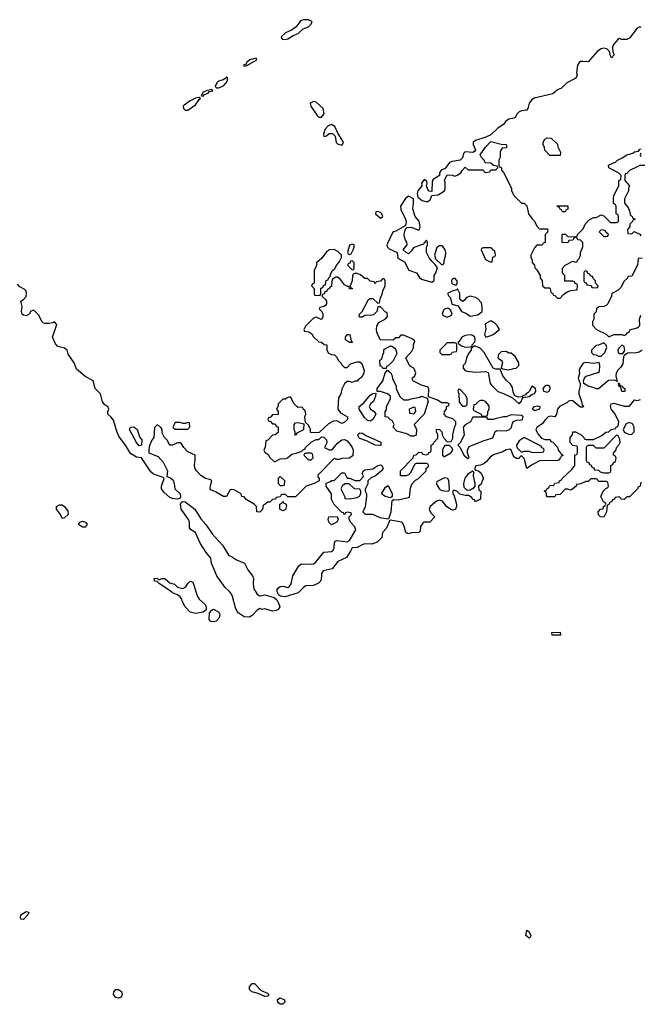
# Model space of a CAD drawing. Header units: inches. Extents: x 2380249 to 2585472, y 382747 to 546448.
# Tile 81 of 256: x 2462480 to 2467315, y 441934 to 449603. Entities that reach past the tile are written whole.
import ezdxf

# ---------------------------------------------------------------- set-up
doc = ezdxf.new("R2010")
doc.units = ezdxf.units.IN
doc.header["$MEASUREMENT"] = 0
doc.layers.add('C4464', color=7, linetype='Continuous')

msp = doc.modelspace()

# ---------------------------------------------------------------- linework, layer by layer
at = {"layer": 'C4464', "color": 4}
for points, elevation in [([(2464730, 449602.9), (2464690, 449600.7), (2464667, 449593), (2464633, 449547), (2464597.5, 449522.5), (2464550, 449500.9), (2464516, 449470), (2464524.7, 449450), (2464550, 449447.7), (2464570, 449454), (2464610, 449478.8), (2464650, 449496), (2464689.5, 449530.5), (2464730, 449547.3), (2464751.4, 449568.6), (2464759.3, 449590)], 56), ([(2464322, 449302), (2464272, 449290), (2464246.8, 449270), (2464243.6, 449256.4), (2464224.7, 449250), (2464230, 449242), (2464250, 449246.8), (2464328, 449290)], 56), ([(2464090, 449155.3), (2464078, 449142), (2464064.5, 449135.5), (2464030, 449125.2), (2464014.8, 449110), (2464003.6, 449083.6), (2464012, 449072), (2464030, 449071.3), (2464050, 449081), (2464070, 449091), (2464089, 449110), (2464099, 449130), (2464098, 449150), (2464094, 449154)], 56), ([(2463978, 449058), (2463934, 449050), (2463910, 449037.2), (2463894, 449010), (2463910, 449006.8), (2463920.9, 449019.1), (2463948, 449030), (2463956.4, 449043.6), (2463986, 449050)], 56), ([(2463878, 448998), (2463850, 448992), (2463808.7, 448971.3), (2463762, 448938), (2463754.8, 448930), (2463757.3, 448910), (2463770, 448899.1), (2463790, 448897.3), (2463850, 448938.8), (2463878, 448982), (2463888, 448990)], 56), ([(2464770, 448966.6), (2464750, 448956), (2464744, 448950), (2464747.3, 448930), (2464796.4, 448856.4), (2464810, 448844.9), (2464830, 448843), (2464851.8, 448870), (2464844, 448910), (2464790, 448960.9)], 56), ([(2464910, 448786), (2464883.4, 448776.6), (2464861, 448750), (2464851.3, 448730), (2464846, 448710), (2464850, 448694), (2464870, 448698), (2464890, 448716), (2464916.8, 448716.8), (2464936.8, 448696.8), (2464946, 448646), (2464956, 448636), (2464990, 448626), (2464996, 448630), (2465002.7, 448650), (2464958.6, 448718.6), (2464936, 448770)], 56), ([(2466610, 448546), (2466570, 448586), (2466567.3, 448607.3), (2466558, 448630), (2466558, 448650), (2466570, 448672), (2466590, 448682), (2466619.6, 448679.6), (2466670, 448634), (2466672.7, 448612.7), (2466692, 448570), (2466690, 448546)], 56), ([(2465510, 448228), (2465484.7, 448210), (2465447.3, 448150), (2465450, 448124.7), (2465486, 448050), (2465490.7, 448030), (2465487.3, 448010), (2465482, 447998), (2465410, 447956), (2465390.7, 447949.3), (2465381.4, 447938.6), (2465341, 447850), (2465344.7, 447830), (2465358.8, 447818.8), (2465422, 447790), (2465424.7, 447744.7), (2465476.9, 447716.9), (2465511.6, 447651.6), (2465571.3, 447630), (2465594.4, 447594.4), (2465610, 447581), (2465690, 447558), (2465708.7, 447571.3), (2465709.2, 447610), (2465721.2, 447630), (2465735.3, 447670), (2465717.2, 447697.2), (2465690, 447722), (2465670, 447749), (2465649.2, 447790), (2465648, 447832), (2465658, 447850), (2465658, 447870), (2465650, 447886), (2465630, 447866), (2465625.4, 447854.6), (2465550, 447829.2), (2465530, 447799), (2465510, 447779), (2465490, 447788.7), (2465468.7, 447810), (2465499, 447850), (2465496, 447870), (2465485.1, 447885.1), (2465476.9, 447910), (2465475.1, 447930), (2465485.6, 447974.4), (2465496, 447984), (2465530, 447988.2), (2465590, 447964.7), (2465595.3, 447970), (2465599, 447990), (2465592.9, 448032.9), (2465562, 448070), (2465542, 448130), (2465548, 448170), (2465547.3, 448207.3)], 56), ([(2465270, 448108), (2465254, 448106), (2465252, 448090), (2465290, 448058), (2465308, 448070), (2465302, 448090), (2465290, 448102)], 56), ([(2466710, 448106), (2466702, 448122), (2466690, 448126), (2466682, 448142), (2466670, 448146), (2466667.3, 448152.7), (2466750, 448154), (2466751.6, 448128.4), (2466738, 448122), (2466730, 448106)], 56), ([(2467010, 447966), (2466994, 447950), (2467030, 447914), (2467050, 447914), (2467062, 447918), (2467066, 447930), (2467047.3, 447947.3), (2467042, 447962)], 56), ([(2464930, 447814), (2464894, 447810), (2464870, 447795.3), (2464834.4, 447745.6), (2464792, 447710), (2464791.6, 447688.4), (2464774, 447650), (2464774, 447550), (2464758, 447542), (2464754, 447530), (2464774, 447510), (2464774, 447470), (2464778, 447458), (2464810, 447454), (2464822, 447458), (2464826, 447470), (2464827.3, 447512.7), (2464842, 447518), (2464847.3, 447532.7), (2464862, 447538), (2464867.3, 447572.7), (2464882, 447578), (2464886, 447590), (2464898, 447602), (2464900.4, 447619.6), (2464918, 447650), (2464934.6, 447665.4), (2464950, 447694), (2464970, 447714), (2464986, 447750), (2464986, 447770), (2464958, 447798)], 56), ([(2465070, 447855.3), (2465050, 447846), (2465034, 447790), (2465038, 447778), (2465050, 447774), (2465062, 447778), (2465078, 447810), (2465086, 447830), (2465086, 447850)], 56), ([(2465770, 447842), (2465750, 447842), (2465730, 447828), (2465710.8, 447770), (2465719.8, 447739.8), (2465770, 447694), (2465782, 447698), (2465787.3, 447712.7), (2465787.3, 447727.3), (2465798, 447762), (2465799, 447790), (2465794, 447810), (2465776, 447836)], 56), ([(2466150, 447826), (2466090, 447826), (2466078, 447822), (2466074, 447810), (2466110, 447734), (2466150, 447714), (2466162, 447718), (2466167.3, 447752.7), (2466182, 447758), (2466186, 447770), (2466182, 447802), (2466167.3, 447807.3), (2466162, 447822)], 56), ([(2465070, 447726), (2465058, 447722), (2465052.7, 447707.3), (2465038, 447702), (2465034, 447690), (2465070, 447654), (2465082, 447658), (2465086, 447670), (2465086, 447710)], 56), ([(2466890, 447646), (2466878, 447642), (2466874, 447630), (2466874, 447570), (2466878, 447558), (2466892.7, 447552.7), (2466898, 447538), (2466932.7, 447532.7), (2466938, 447518), (2466970, 447514), (2466982, 447518), (2466986, 447530), (2466966, 447550), (2466966, 447570), (2466947.3, 447587.3), (2466942, 447602), (2466927.3, 447607.3), (2466922, 447622), (2466907.3, 447627.3), (2466902, 447642)], 56), ([(2465870, 447588.7), (2465850, 447582), (2465844, 447570), (2465847.7, 447547.7), (2465870, 447538), (2465882, 447538), (2465888.4, 447551.6), (2465888.7, 447570)], 56), ([(2465890, 447506), (2465882, 447498), (2465850, 447489), (2465812, 447470), (2465822, 447450), (2465836.3, 447436.3), (2465846, 447386), (2465894.8, 447374.8), (2465922, 447330), (2465956.3, 447316.3), (2465990, 447294.8), (2466050, 447304), (2466082, 447330), (2466084, 447370), (2466078, 447398), (2466048, 447430), (2466030, 447439), (2465990, 447448.7), (2465962, 447438), (2465943.6, 447416.4), (2465930, 447408), (2465910, 447426), (2465908.7, 447470)], 56), ([(2465815.3, 447355.3), (2465790, 447348.7), (2465780.7, 447339.3), (2465771.3, 447310), (2465778, 447298), (2465810, 447284.7), (2465842, 447298), (2465848.7, 447310), (2465838.6, 447338.6), (2465830, 447348.7)], 56), ([(2466150, 447258), (2466106.8, 447233.2), (2466111.3, 447191.3), (2466102, 447150), (2466111.1, 447131.1), (2466150, 447142.4), (2466169, 447150), (2466218, 447190), (2466200.4, 447220.4), (2466180.4, 447240.4)], 56), ([(2465070, 447088), (2465050, 447088.7), (2465018, 447110), (2465018, 447130), (2465030, 447151.3), (2465051, 447151), (2465062, 447102), (2465071, 447091)], 56), ([(2465990, 447149.3), (2465950, 447144), (2465924.7, 447130), (2465903.6, 447096.4), (2465894, 447090), (2465898, 447078), (2465910, 447074), (2465922, 447062), (2465950, 447051.3), (2465990, 447054), (2466002, 447058), (2466006, 447070), (2466025.2, 447094.8), (2466029.2, 447110), (2466026, 447130), (2466010, 447143.7)], 56), ([(2465310, 446886), (2465302, 446902), (2465287.3, 446907.3), (2465286, 446950), (2465302, 446958), (2465308.4, 446991.6), (2465318, 447010), (2465318, 447030), (2465323.1, 447036.9), (2465370, 447062), (2465379.6, 447059.6), (2465403.6, 447043.6), (2465411.6, 447031.6), (2465416.9, 447003.1), (2465390, 446946), (2465350, 446906), (2465338, 446902), (2465334, 446886), (2465330, 446886)], 56), ([(2465870, 447086), (2465810, 447086), (2465754, 447030), (2465754, 447010), (2465770, 446994), (2465830, 446994), (2465842, 446998), (2465850, 447014), (2465882, 447018), (2465886, 447030), (2465886, 447070), (2465882, 447082)], 56), ([(2466030, 447059), (2466021, 447059), (2465998, 447042), (2465998, 447030), (2465976.9, 447003.1), (2465962, 446970), (2465950, 446926), (2465934, 446910), (2465934, 446890), (2465951.6, 446871.6), (2465966.4, 446866.4), (2466030, 446858.8), (2466110, 446862), (2466130, 446854), (2466144.7, 446770), (2466155.3, 446755.3), (2466206, 446706), (2466250, 446690.8), (2466318, 446658), (2466370, 446612), (2466388, 446630), (2466400.4, 446659.6), (2466450, 446667.3), (2466472.9, 446687.1), (2466490, 446692), (2466502, 446710), (2466498, 446730), (2466470, 446748), (2466451.6, 446708.4), (2466442, 446698), (2466424.7, 446690), (2466419.8, 446680.2), (2466394, 446670), (2466398, 446662), (2466390, 446666), (2466363.1, 446663.1), (2466336, 446676), (2466324.5, 446704.5), (2466318, 446738), (2466304, 446764), (2466272.5, 446792.5), (2466245.2, 446830), (2466222, 446882), (2466190, 446882), (2466168.4, 446888.4), (2466098.4, 447010), (2466070, 447040.9)], 56), ([(2467030, 447086), (2466990, 447068), (2466970, 447066), (2466934, 447030), (2466934, 447010), (2466950, 446994), (2466970, 446992), (2466990, 446982), (2467010, 446982), (2467039, 447010), (2467055.3, 447050), (2467048.4, 447068.4)], 56), ([(2467170, 447068), (2467150, 447048), (2467141, 447030), (2467142.8, 447010), (2467150, 447002.8), (2467170, 447002), (2467178, 447002), (2467194.6, 447025.4), (2467190, 447058)], 56), ([(2466270, 447018), (2466230, 447015.3), (2466210, 446995.3), (2466206, 446970), (2466210, 446962.8), (2466231.3, 446951.3), (2466238.8, 446938.8), (2466241, 446930), (2466232, 446892), (2466243.6, 446883.6), (2466290, 446876.3), (2466330, 446884.9), (2466348, 446890), (2466368, 446910), (2466368, 446930), (2466340.4, 446980.4), (2466310, 447006), (2466290, 447006)], 56), ([(2465470, 446642), (2465510, 446642), (2465529.1, 446650.9), (2465596.4, 446663.6), (2465610, 446671.3), (2465654, 446654), (2465662, 446630), (2465630.8, 446530), (2465554, 446450), (2465572, 446410), (2465570, 446366), (2465550, 446358), (2465530, 446358), (2465497.2, 446377.2), (2465418, 446398), (2465388.4, 446428.4), (2465398, 446450), (2465382, 446482), (2465370, 446486), (2465347.3, 446507.3), (2465326, 446510), (2465326, 446550), (2465336.4, 446563.6), (2465338, 446590), (2465368, 446650), (2465368, 446670), (2465346, 446690), (2465290, 446708), (2465266, 446706), (2465266, 446730), (2465308, 446790), (2465328, 446852), (2465346, 446874), (2465370, 446854), (2465382, 446830), (2465385.4, 446805.4), (2465412, 446750), (2465412, 446730), (2465423.6, 446703.6), (2465445.4, 446665.4)], 56), ([(2465910, 446726), (2465898, 446722), (2465894, 446710), (2465902, 446690), (2465903.6, 446623.6), (2465930, 446594), (2465950, 446594), (2465962, 446598), (2465966, 446610), (2465966, 446650), (2465956.4, 446676.4)], 56), ([(2466590, 446757.2), (2466570, 446748.7), (2466556, 446730), (2466561, 446710), (2466590, 446700.7), (2466604, 446710), (2466614, 446730), (2466609.1, 446749.1)], 56), ([(2467170, 446706), (2467162, 446742), (2467150, 446746), (2467146, 446774), (2467154, 446766), (2467154, 446754), (2467174, 446750), (2467178, 446738), (2467194, 446730), (2467194, 446710), (2467190, 446706)], 56), ([(2465210, 446475.3), (2465190, 446482), (2465165.2, 446505.2), (2465126, 446570), (2465126, 446590), (2465160.4, 446619.6), (2465210, 446678), (2465230, 446692), (2465254, 446694), (2465252, 446670), (2465236, 446630), (2465212, 446610), (2465202, 446590), (2465212, 446570), (2465242, 446550), (2465254, 446530), (2465230, 446488)], 56), ([(2466090, 446638), (2466070, 446638), (2466054, 446630), (2466030, 446606), (2466018, 446602), (2466014, 446570), (2466018, 446558), (2466074, 446530), (2466078, 446518), (2466110, 446514), (2466122, 446518), (2466127.3, 446532.7), (2466128.4, 446551.6), (2466138, 446570), (2466136.4, 446596.4), (2466110, 446628)], 56), ([(2465550, 446586), (2465514, 446570), (2465518, 446538), (2465550, 446534), (2465566, 446550), (2465562, 446582)], 56), ([(2466490, 446555.3), (2466475.3, 446570), (2466488, 446590), (2466514.8, 446594.8), (2466531.3, 446590), (2466530, 446568.7)], 52), ([(2466310, 446524), (2466270, 446508.7), (2466250, 446508.7), (2466184.7, 446495.3), (2466170, 446488), (2466130, 446488), (2466122, 446502), (2466107.3, 446507.3), (2466010, 446506), (2465992, 446470), (2465951.6, 446448.4), (2465934, 446430), (2465942, 446370), (2465914, 446310), (2465894, 446290), (2465911.6, 446271.6), (2465940.7, 446210), (2465970, 446185.5), (2465982, 446190), (2465968.7, 446230), (2465968, 446250), (2465981.2, 446278.8), (2466090, 446323.1), (2466157, 446343), (2466167.9, 446352.1), (2466185.1, 446394.9), (2466196, 446404), (2466270, 446399.5), (2466296, 446410), (2466312.2, 446427.8), (2466318.9, 446461.1), (2466326.6, 446473.4), (2466350, 446484.9), (2466390, 446486.4), (2466396, 446490), (2466401.2, 446510), (2466390, 446521.2)], 56), ([(2463410, 446284), (2463389.3, 446310), (2463335.3, 446410), (2463338, 446422), (2463346, 446430), (2463370, 446431), (2463396, 446410), (2463416, 446350), (2463430.6, 446330), (2463430, 446288.7)], 52), ([(2463790, 446466), (2463770, 446458), (2463750, 446458), (2463730, 446466), (2463690, 446466), (2463674, 446430), (2463690, 446414), (2463790, 446414), (2463806, 446430), (2463802, 446462)], 56), ([(2464626, 446366), (2464626, 446390), (2464618, 446410), (2464618, 446450), (2464630, 446462), (2464650, 446464.7), (2464694, 446454), (2464691.3, 446408.7), (2464638, 446382), (2464630, 446366)], 56), ([(2467230, 446466), (2467205.4, 446454.6), (2467182, 446410), (2467190, 446394), (2467203.6, 446383.6), (2467230, 446372), (2467250, 446374), (2467267.3, 446392.7), (2467268, 446430), (2467254.6, 446454.6)], 56), ([(2465290, 446286), (2465250, 446288), (2465183.1, 446323.1), (2465130, 446342), (2465122, 446350), (2465115.3, 446370), (2465130, 446384.7), (2465150, 446382), (2465181, 446361), (2465214, 446350), (2465292.7, 446312.7), (2465294, 446290)], 56), ([(2466410, 446348), (2466370, 446322), (2466351.3, 446290), (2466352, 446270), (2466390, 446234), (2466410, 446242), (2466450, 446242), (2466472.7, 446232.7), (2466550, 446234), (2466562, 446238), (2466566, 446250), (2466562, 446262), (2466547.3, 446267.3), (2466542, 446282)], 56), ([(2467130, 446366), (2467030, 446266), (2466970, 446266), (2466950, 446286), (2466910, 446286), (2466898, 446282), (2466894, 446270), (2466894, 446170), (2466898, 446158), (2466912.7, 446152.7), (2466918, 446138), (2466932.7, 446132.7), (2466938, 446118), (2466952.7, 446112.7), (2466958, 446098), (2466990, 446094), (2467002, 446082), (2467030, 446074), (2467070, 446074), (2467082, 446078), (2467086, 446090), (2467086, 446130), (2467102, 446138), (2467107.3, 446152.7), (2467122, 446158), (2467126, 446190), (2467122, 446202), (2467106, 446210), (2467107.3, 446227.3), (2467127.3, 446252.7), (2467128.4, 446271.6), (2467150, 446294), (2467158, 446310), (2467156.4, 446336.4), (2467142, 446362)], 56), ([(2465827.3, 446287.3), (2465792.7, 446287.3), (2465783.6, 446276.4), (2465774, 446250), (2465774, 446210), (2465782, 446202), (2465790, 446202), (2465838, 446230), (2465855.3, 446250), (2465850, 446266)], 56), ([(2464750, 446226), (2464710, 446226), (2464698, 446222), (2464694, 446210), (2464730, 446174), (2464750, 446174), (2464766, 446190), (2464762, 446222)], 56), ([(2464510, 446046), (2464494, 446030), (2464494, 445990), (2464510, 445974), (2464530, 445974), (2464542, 445978), (2464546, 446010)], 56), ([(2465790, 446035.6), (2465733.4, 446006.6), (2465724, 445990), (2465750, 445946.8), (2465770, 445936), (2465810, 445932), (2465826, 445934), (2465828.4, 445951.6), (2465822, 446010), (2465815.1, 446030)], 56), ([(2466010, 446086), (2465970, 446062), (2465948.7, 446031.3), (2465938, 445990), (2465941.4, 445961.4), (2465961, 445941), (2465970, 445938), (2465990, 445942), (2466020.4, 445959.6), (2466028.4, 445971.6), (2466028.4, 445991.6), (2466015.3, 446050), (2466018, 446078)], 56), ([(2465047.3, 445987.3), (2465012.7, 445987.3), (2464991.6, 445968.4), (2464982, 445950), (2465014, 445886), (2465014, 445874), (2465050, 445872), (2465110, 445882), (2465128.4, 445891.6), (2465138, 445910), (2465138, 445930), (2465130, 445946), (2465088.7, 445948.7)], 56), ([(2465370, 445878), (2465328, 445890), (2465298, 445910), (2465330, 445962), (2465350, 445974), (2465382, 445910), (2465382, 445890)], 56), ([(2462810, 445718), (2462799, 445750), (2462766, 445790), (2462766, 445810), (2462790, 445824.7), (2462810, 445824.7), (2462830, 445812), (2462854.4, 445774.4), (2462858, 445750), (2462830, 445722)], 56), ([(2464350, 445116.4), (2464390, 445122), (2464461.4, 445101.4), (2464483.1, 445083.1), (2464497.3, 445057.3), (2464507.7, 445030), (2464494, 445010), (2464478.6, 445001.4), (2464450, 444995.6), (2464390, 445013.2), (2464370, 445009), (2464350, 445016), (2464330, 445004), (2464290, 444962), (2464270, 444948.7), (2464230, 444953.2), (2464182.7, 444982.7), (2464173.2, 444993.2), (2464161.2, 445021.2), (2464139, 445110), (2464130, 445128), (2464114, 445150), (2464079.5, 445179.5), (2464016, 445270), (2463975.1, 445370), (2463969.3, 445410), (2463933.5, 445453.5), (2463886.9, 445526.9), (2463850, 445609.2), (2463811.6, 445631.6), (2463804.2, 445644.2), (2463803.1, 445690), (2463795.6, 445710), (2463737.7, 445790), (2463731.8, 445830), (2463737, 445843), (2463749.2, 445850.8), (2463770, 445847.2), (2463843.6, 445790), (2463890, 445714.9), (2463930, 445672), (2463979.2, 445599.2), (2464059.2, 445510), (2464110, 445430.6), (2464130, 445422.4), (2464170, 445394.9), (2464230.3, 445370.3), (2464257.7, 445317.7), (2464293.4, 445270), (2464300.5, 445250), (2464299.5, 445210), (2464305.3, 445170), (2464330, 445128.5)], 56), ([(2464530, 445778), (2464506, 445790), (2464506, 445830), (2464522, 445838), (2464530, 445854), (2464538, 445838), (2464552.7, 445832.7), (2464558, 445818), (2464550, 445788)], 56), ([(2464910, 445668), (2464888.7, 445690), (2464882, 445710), (2464888.4, 445731.6), (2464952.7, 445732.7), (2464962, 445710), (2464951.3, 445690)], 56), ([(2462990, 445649.2), (2462969.4, 445649.4), (2462938, 445670), (2462948, 445690), (2462970, 445696), (2462992, 445690), (2463004.7, 445670)], 56), ([(2463562, 445242), (2463570, 445242), (2463590, 445251.3), (2463610, 445251.3), (2463650, 445218), (2463685.4, 445205.4), (2463710, 445182), (2463750, 445172), (2463774.6, 445185.4), (2463789.1, 445210.9), (2463809.1, 445230.9), (2463830, 445222), (2463864.7, 445110), (2463878, 445090), (2463922, 445050), (2463931.6, 445031.6), (2463932.7, 445007.3), (2463910, 444989), (2463850, 444979), (2463809.4, 444989.4), (2463769.4, 445029.4), (2463749.3, 445069.3), (2463744, 445090), (2463730, 445108.7), (2463710, 445122), (2463670, 445138), (2463653.6, 445153.6), (2463568, 445210), (2463550, 445228), (2463529.1, 445229.1), (2463528, 445250), (2463550, 445252)], 56), ([(2463990, 444914), (2463970, 444915.3), (2463955.3, 444930), (2463958, 444982), (2463976.4, 445003.6), (2463990, 445012), (2464030, 444992), (2464038, 444970), (2464035.3, 444944.7), (2464010, 444919)], 56), ([(2466690, 444808), (2466628.4, 444808.4), (2466626, 444830), (2466691.6, 444831.6), (2466694, 444810)], 56), ([(2462510, 442595.3), (2462490, 442598), (2462485.2, 442610), (2462489.4, 442630), (2462530, 442656), (2462550, 442651.3), (2462544.7, 442630)], 56), ([(2466450, 442448.7), (2466424, 442470), (2466430, 442512), (2466450, 442498), (2466461, 442470), (2466459.8, 442460.2)], 56), ([(2463250, 441981.6), (2463230, 441987.3), (2463212, 442010), (2463212.3, 442030), (2463229.7, 442050.3), (2463250, 442050.5), (2463273, 442033), (2463279.3, 442010), (2463270, 441989.4)], 56), ([(2464390, 441995.3), (2464337.2, 442017.2), (2464288, 442030), (2464269.3, 442049.3), (2464269.3, 442070.7), (2464290, 442096), (2464310, 442096), (2464362, 442042), (2464410, 442022), (2464422, 442010), (2464410, 441998)], 56), ([(2464510, 441934), (2464490, 441948.7), (2464488.9, 441971.1), (2464510, 441984.7), (2464542, 441970), (2464544.7, 441950), (2464530, 441935.3)], 56)]:
    msp.add_lwpolyline(points, close=True, dxfattribs=dict(at, elevation=elevation))
at = {"layer": 'C4464', "color": 4, "elevation": 56}
for points in [[(2467322, 449542), (2467310, 449546), (2467290, 449538), (2467230, 449458), (2467210, 449448), (2467170, 449448), (2467150, 449455.3), (2467142, 449450), (2467106, 449410), (2467098, 449390), (2467102, 449350), (2467112, 449330), (2467090, 449306), (2467082, 449322), (2467075.3, 449355.3), (2467054.8, 449374.8), (2467030, 449380.7), (2467010, 449377), (2466982.3, 449357.7), (2466910, 449274), (2466870, 449278), (2466850, 449276.2), (2466838.8, 449270), (2466825.5, 449250), (2466818, 449190), (2466822, 449170), (2466812.7, 449147.3), (2466742, 449110), (2466702, 449070), (2466670, 449055.3), (2466634.4, 449025.6), (2466487.9, 448992.1), (2466470, 448979), (2466448.3, 448951.7), (2466438.8, 448910), (2466430, 448899), (2466390, 448892.7), (2466370, 448884), (2466356, 448870), (2466338.8, 448841.2), (2466330, 448835.3), (2466290, 448828.7), (2466266, 448810), (2466252, 448790), (2466203.4, 448756.6), (2466150, 448706), (2466112, 448688), (2466030, 448662), (2466012, 448650), (2466012, 448630), (2466032, 448590), (2466023.6, 448576.4), (2466011, 448569), (2465950, 448574), (2465938.8, 448561.2), (2465930, 448528), (2465911.1, 448508.9), (2465850, 448499.5), (2465828.7, 448491.3), (2465795.3, 448444.7), (2465764.7, 448430), (2465751.3, 448410), (2465751.3, 448388.7), (2465701.4, 448358.6), (2465693.7, 448346.3), (2465690, 448266), (2465670, 448268), (2465660.2, 448280.2), (2465648, 448310), (2465654, 448330), (2465650, 448346), (2465630, 448359), (2465611.3, 448330), (2465612, 448310), (2465581, 448270), (2465576, 448250), (2465581, 448221), (2465615.3, 448195.3), (2465655.3, 448184.7), (2465679, 448201), (2465690, 448234), (2465740.2, 448239.8), (2465789.2, 448270.8), (2465794, 448286), (2465794, 448334), (2465788.9, 448351.1), (2465810, 448394), (2465848.7, 448391.3), (2465870, 448384.7), (2465889.1, 448390.9), (2465918, 448410), (2465930, 448432), (2465950, 448454), (2465972.7, 448432.7), (2466090, 448434), (2466098, 448418), (2466110, 448414), (2466142, 448418), (2466150, 448434), (2466190, 448434), (2466206, 448450), (2466202, 448462), (2466170, 448466), (2466150, 448486), (2466107.3, 448487.3), (2466098, 448510), (2466078, 448530), (2466068.4, 448551.6), (2466109, 448611), (2466150, 448654), (2466230, 448634), (2466270, 448632), (2466274, 448610), (2466270, 448606), (2466238, 448602), (2466223.6, 448576.4), (2466222, 448530), (2466214, 448510), (2466214, 448470), (2466218, 448458), (2466234, 448450), (2466234, 448430), (2466250, 448414), (2466311.6, 448291.6), (2466312.7, 448272.7), (2466330, 448234), (2466390, 448174), (2466410, 448174), (2466430, 448154), (2466444.7, 448090), (2466471.6, 448051.6), (2466490, 448034), (2466510, 447994), (2466530, 447974), (2466590, 447974), (2466594, 447970), (2466591.6, 447948.4), (2466574, 447930), (2466572.7, 447867.3), (2466558, 447862), (2466550, 447846), (2466510, 447846), (2466490, 447826), (2466462, 447770), (2466462, 447750), (2466471.6, 447731.6), (2466472.7, 447712.7), (2466491.6, 447691.6), (2466494, 447670), (2466510, 447654), (2466534, 447610), (2466534, 447590), (2466551.6, 447571.6), (2466554, 447530), (2466570, 447514), (2466610, 447514), (2466614, 447510), (2466618, 447478), (2466630, 447474), (2466638, 447458), (2466650, 447454), (2466670, 447434), (2466690, 447434), (2466716.4, 447463.6), (2466740.4, 447479.6), (2466772.7, 447492.7), (2466822, 447498), (2466826, 447530), (2466822, 447542), (2466807.3, 447547.3), (2466802, 447562), (2466790, 447566), (2466727.3, 447567.3), (2466726, 447610), (2466708, 447628), (2466708.4, 447668.4), (2466729.1, 447690.9), (2466790, 447722), (2466810, 447714), (2466822, 447718), (2466826, 447730), (2466838, 447742), (2466848, 447770), (2466848, 447790), (2466867.3, 447832.7), (2466868, 447850), (2466867.3, 447867.3), (2466850, 447886), (2466828.4, 447888.4), (2466822, 447902), (2466810, 447906), (2466798, 447902), (2466790, 447886), (2466758, 447882), (2466750, 447866), (2466707.3, 447867.3), (2466707.3, 447932.7), (2466731.6, 447931.6), (2466750, 447914), (2466807.3, 447912.7), (2466822, 447918), (2466826, 447930), (2466870, 447974), (2466886, 448010), (2466916.4, 448043.6), (2466950, 448062), (2466970, 448062), (2467010, 448082), (2467030, 448074), (2467083.6, 448023.6), (2467130, 448022), (2467146, 448030), (2467146, 448070), (2467142, 448082), (2467126, 448090), (2467126, 448150), (2467122, 448162), (2467106, 448170), (2467106, 448210), (2467108, 448230), (2467147.3, 448312.7), (2467148, 448350), (2467162, 448358), (2467166, 448390), (2467146, 448410), (2467068.9, 448448.9), (2467068, 448470), (2467123.1, 448496.9), (2467138, 448510), (2467173.6, 448526.4), (2467210, 448551.3), (2467256.4, 448563.6), (2467270, 448574), (2467302, 448578), (2467310, 448594), (2467322, 448598)], [(2467318, 448562), (2467314, 448550), (2467318, 448538)], [(2467350, 448466), (2467310, 448466), (2467290, 448458), (2467230, 448428), (2467210, 448406), (2467198, 448402), (2467194, 448390), (2467194, 448350), (2467232, 448310), (2467222, 448290), (2467222, 448270), (2467192.7, 448207.3), (2467192.7, 448172.7), (2467219.6, 448139.6), (2467231.6, 448111.6), (2467238, 448078), (2467250, 448074), (2467258, 448058), (2467274, 448050), (2467258, 448042), (2467254, 448030), (2467234, 448010), (2467234, 447990), (2467214, 447970), (2467218, 447938), (2467250, 447934), (2467268, 447952), (2467271.6, 447951.6), (2467310, 447932), (2467319.6, 447919.6)], [(2467330, 447746), (2467298, 447742), (2467292, 447690), (2467250, 447606), (2467218, 447602), (2467214, 447590), (2467190, 447566), (2467163.6, 447516.4), (2467143.6, 447496.4), (2467094, 447470), (2467091.6, 447448.4), (2467062, 447390), (2467050, 447378), (2467030, 447368.7), (2466992.7, 447367.3), (2466974, 447350), (2466971.6, 447328.4), (2466954, 447310), (2466954, 447270), (2466942, 447250), (2466943.6, 447223.6), (2466974, 447190), (2467050, 447154), (2467070, 447134), (2467108.7, 447151.3), (2467170, 447152), (2467190, 447142), (2467206, 447150), (2467215.3, 447164.7), (2467230, 447174), (2467234, 447186), (2467290, 447204), (2467302, 447210), (2467310, 447222), (2467309, 447270), (2467318, 447302)], [(2467330, 447028.7), (2467307.1, 447012.9), (2467274.4, 447005.6), (2467230, 447009.2), (2467215.3, 447004.7), (2467190, 446988), (2467182.8, 446977.2), (2467178, 446922), (2467163, 446897), (2467136, 446870), (2467126, 446850), (2467124.7, 446830), (2467134, 446786), (2467116.4, 446796.4), (2467067.1, 446792.9), (2466990, 446728), (2466970, 446728), (2466956.4, 446736.4), (2466910, 446749), (2466875.3, 446770), (2466872.7, 446790), (2466882.5, 446817.5), (2466892.3, 446827.7), (2466985.2, 446854.8), (2466997.2, 446862.8), (2466999.3, 446910), (2466994, 446934), (2466950, 446925.2), (2466890, 446934), (2466870, 446928.7), (2466844.7, 446890), (2466838, 446870), (2466842, 446850), (2466831, 446810), (2466847.7, 446770), (2466847.7, 446750), (2466834.8, 446710), (2466836, 446690), (2466858, 446630), (2466862, 446602), (2466872, 446590), (2466870, 446586), (2466850, 446586), (2466830, 446598), (2466790, 446635.3), (2466770, 446637.2), (2466752, 446630), (2466741.4, 446618.6), (2466686, 446590), (2466671, 446570), (2466661, 446530), (2466650, 446508.7), (2466616, 446516), (2466598, 446510), (2466576, 446490), (2466550, 446455.3), (2466512, 446430), (2466502, 446410), (2466516.9, 446376.9), (2466544.7, 446344.7), (2466570, 446334), (2466612.7, 446332.7), (2466618, 446318), (2466632.7, 446312.7), (2466670, 446274), (2466674, 446250), (2466694, 446230), (2466698, 446218), (2466714, 446210), (2466698, 446202), (2466694, 446190), (2466674, 446170), (2466530, 446166), (2466466, 446134), (2466430, 446106), (2466410, 446186), (2466390, 446206), (2466378, 446202), (2466370, 446186), (2466350, 446186), (2466330, 446198), (2466308.9, 446248.9), (2466298, 446258), (2466270, 446252.7), (2466243, 446237), (2466170, 446213.3), (2466145.2, 446194.8), (2466118, 446162), (2466095.5, 446144.5), (2466070, 446132.3), (2466032.7, 446127.3), (2466024.7, 446110), (2466023.6, 446103.6), (2466030, 446094), (2466054, 446090), (2466074, 446070), (2466094, 446030), (2466082, 446010), (2466074.8, 445985.2), (2466054, 445970), (2466058, 445938), (2466072, 445930), (2466070, 445868), (2466028.4, 445848.4), (2466022, 445862), (2466007.3, 445867.3), (2466002, 445882), (2465976.4, 445896.4), (2465950, 445898), (2465908.4, 445908.4), (2465886, 445930), (2465862, 445938), (2465854, 445930), (2465854, 445910), (2465862, 445902), (2465882, 445830), (2465882, 445810), (2465874, 445790), (2465856.9, 445783.1), (2465844.7, 445784.7), (2465808.9, 445808.9), (2465774, 445854), (2465750, 445861.2), (2465727.9, 445852.1), (2465678, 445810), (2465671.3, 445790), (2465682, 445762), (2465714, 445730), (2465674, 445690), (2465630, 445688), (2465619.6, 445680.4), (2465603.6, 445656.4), (2465599.6, 445620.4), (2465590, 445608), (2465532.7, 445607.3), (2465510, 445598), (2465500.4, 445600.4), (2465488.4, 445608.4), (2465476.5, 445656.5), (2465463.2, 445683.2), (2465455.3, 445690), (2465370, 445704.5), (2465360.3, 445699.7), (2465337.3, 445642.7), (2465306, 445610), (2465302, 445570), (2465266, 445534), (2465222.4, 445517.6), (2465170, 445519.7), (2465147.1, 445512.9), (2465110, 445491.8), (2465070, 445488.7), (2465057.6, 445462.4), (2465024.9, 445415.1), (2464957.3, 445382.7), (2464913.8, 445326.2), (2464844, 445310), (2464830.6, 445290), (2464832.5, 445267.5), (2464826.6, 445233.4), (2464807.1, 445212.9), (2464770, 445196.9), (2464710, 445193.7), (2464690, 445181.3), (2464650, 445139.5), (2464547.6, 445107.6), (2464513.1, 445113.1), (2464500.1, 445120.1), (2464485.6, 445145.6), (2464487, 445170), (2464510, 445188.2), (2464530.5, 445190.5), (2464570, 445180.7), (2464581.2, 445190), (2464594, 445210), (2464608.1, 445271.9), (2464654, 445350), (2464676, 445364), (2464750, 445362.4), (2464770, 445366), (2464785.1, 445374.9), (2464850, 445454.9), (2464910, 445461.3), (2464922, 445470), (2464929.6, 445490), (2464932.3, 445527.7), (2464939, 445541), (2464952.9, 445547.1), (2465030, 445537.1), (2465050, 445546), (2465098, 445630), (2465092.1, 445652.1), (2465057.2, 445690), (2465048, 445712), (2465046, 445730), (2465066, 445750), (2465062, 445762), (2465030, 445766), (2465018, 445762), (2465010, 445746), (2465002, 445762), (2464987.3, 445767.3), (2464930, 445826), (2464908.9, 445868.9), (2464908.7, 445910), (2464868, 445970), (2464867.3, 445992.7), (2464896.4, 446003.6), (2464910, 446014), (2464930, 446014), (2464990, 446074), (2465010, 446074), (2465032, 446032), (2465051.1, 446031.1), (2465090, 446014), (2465130, 446014), (2465156.4, 446043.6), (2465158, 446050), (2465148.7, 446070), (2465158, 446090), (2465170, 446098), (2465230, 446104.7), (2465270, 446131), (2465294.8, 446134.8), (2465302, 446130), (2465311.3, 446110), (2465298, 446090), (2465250, 446048.7), (2465222, 446038), (2465192, 446010), (2465191.1, 445988.9), (2465172.7, 445947.3), (2465172, 445930), (2465182, 445910), (2465182, 445890), (2465171, 445809), (2465154, 445770), (2465172.7, 445752.7), (2465227.3, 445752.7), (2465286.2, 445726.2), (2465350, 445714.8), (2465357.6, 445722.4), (2465374.7, 445770), (2465382, 445858), (2465394, 445866), (2465430, 445862.4), (2465516.5, 445883.5), (2465524.7, 445955.3), (2465534.6, 445985.4), (2465563.1, 446016.9), (2465586, 446030), (2465646, 446090), (2465646, 446110), (2465662, 446118), (2465666, 446130), (2465662, 446142), (2465650, 446146), (2465570, 446146), (2465558, 446142), (2465522, 446070), (2465510, 446058), (2465491.1, 446048.9), (2465446, 446050), (2465446, 446090), (2465546, 446190), (2465550, 446212), (2465570, 446214), (2465590, 446234), (2465612.7, 446232.7), (2465618, 446218), (2465650, 446214), (2465662, 446218), (2465667.3, 446232.7), (2465682, 446238), (2465686, 446250), (2465686, 446290), (2465702, 446298), (2465706, 446310), (2465736.4, 446343.6), (2465738, 446370), (2465727.3, 446392.7), (2465726, 446410), (2465730, 446414), (2465751.3, 446411.3), (2465770, 446394), (2465772, 446370), (2465783.6, 446343.6), (2465810, 446314), (2465842, 446318), (2465855.3, 446344.7), (2465854, 446370), (2465870, 446434), (2465878, 446450), (2465878, 446470), (2465853.6, 446493.6), (2465806, 446510), (2465788, 446530), (2465788.4, 446551.6), (2465806, 446570), (2465806, 446590), (2465822, 446598), (2465826, 446610), (2465810, 446618), (2465770, 446618), (2465730, 446642), (2465666, 446666), (2465667.3, 446727.3), (2465662, 446742), (2465610, 446755.3), (2465542, 446790), (2465538, 446810), (2465558, 446830), (2465567.3, 446852.7), (2465550, 446888), (2465530, 446898), (2465518, 446910), (2465488, 446970), (2465536.4, 447023.6), (2465548, 447050), (2465548, 447070), (2465558, 447098), (2465536.4, 447116.4), (2465470, 447146), (2465450, 447146), (2465430, 447126), (2465410, 447126), (2465390, 447106), (2465288.9, 447108.9), (2465262, 447170), (2465259, 447190), (2465263.1, 447216.9), (2465276.4, 447243.6), (2465326, 447270), (2465346, 447290), (2465342, 447322), (2465330, 447326), (2465290, 447366), (2465270, 447366), (2465262, 447330), (2465236, 447304), (2465210, 447299), (2465179.6, 447300.4), (2465163.6, 447296.4), (2465150, 447286), (2465130, 447286), (2465126, 447290), (2465128, 447310), (2465148, 447330), (2465196.4, 447423.6), (2465210, 447432), (2465230, 447432), (2465270, 447394), (2465282, 447398), (2465288, 447430), (2465307.3, 447472.7), (2465308, 447492), (2465326, 447530), (2465326, 447570), (2465322, 447582), (2465310, 447586), (2465290, 447566), (2465258, 447562), (2465250, 447546), (2465242, 447562), (2465210, 447566), (2465190, 447586), (2465170, 447586), (2465136.4, 447616.4), (2465110, 447626), (2465090, 447626), (2465078, 447622), (2465072.7, 447607.3), (2465071.3, 447568.7), (2465054, 447530), (2465058, 447518), (2465072, 447510), (2465070, 447506), (2465050, 447506), (2465046, 447526), (2465034, 447526), (2465010, 447538), (2464980.4, 447580.4), (2464956.4, 447596.4), (2464943.6, 447596.4), (2464918, 447582), (2464912.7, 447567.3), (2464910, 447526), (2464898, 447522), (2464894, 447510), (2464878, 447502), (2464872.7, 447487.3), (2464858, 447482), (2464852.7, 447467.3), (2464838, 447462), (2464834, 447450), (2464863.6, 447423.6), (2464871.3, 447410), (2464871.1, 447388.9), (2464863.6, 447376.4), (2464850, 447368), (2464818, 447362), (2464814, 447350), (2464834, 447330), (2464842, 447310), (2464842, 447290), (2464834, 447270), (2464828.4, 447268.4), (2464790, 447286), (2464770, 447278), (2464705.4, 447214.6), (2464694, 447190), (2464698, 447178), (2464731.6, 447171.6), (2464756.9, 447156.9), (2464770, 447134), (2464810, 447094), (2464830, 447092), (2464852.7, 447072.7), (2464874, 447070), (2464874, 447030), (2464885.4, 447005.4), (2464910, 446994), (2464932.7, 446992.7), (2464950, 446974), (2464962, 446950), (2464982, 446930), (2464990, 446914), (2465010, 446894), (2465030, 446894), (2465058, 446922), (2465110, 446938), (2465130, 446938), (2465145.4, 446925.4), (2465164.7, 446870), (2465162, 446850), (2465143.6, 446816.4), (2465119.6, 446800.4), (2465110, 446788), (2465092.7, 446787.3), (2465070, 446778), (2465050, 446786), (2465030, 446786), (2465010, 446766), (2464990, 446726), (2464982, 446690), (2464963.6, 446656.4), (2464958, 446570), (2464979.6, 446539.6), (2465034, 446510), (2465034, 446490), (2465010, 446468), (2464990, 446458), (2464950, 446478), (2464923.6, 446476.4), (2464885.4, 446454.6), (2464812.7, 446387.3), (2464750, 446386), (2464746, 446390), (2464746, 446410), (2464730, 446446), (2464706, 446466), (2464702, 446510), (2464708, 446530), (2464707.3, 446547.3), (2464702, 446562), (2464690, 446566), (2464682, 446582), (2464670, 446586), (2464650, 446582), (2464638, 446590), (2464618, 446610), (2464590, 446666), (2464563.6, 446656.4), (2464550, 446646), (2464530, 446646), (2464494, 446610), (2464491.6, 446588.4), (2464482, 446570), (2464494, 446550), (2464492.7, 446527.3), (2464450, 446526), (2464432.7, 446507.3), (2464418, 446502), (2464414, 446490), (2464418, 446478), (2464432.7, 446472.7), (2464450, 446454), (2464470, 446454), (2464478, 446438), (2464494, 446430), (2464492.7, 446387.3), (2464471.6, 446368.4), (2464450, 446366), (2464412.7, 446327.3), (2464398, 446322), (2464392.7, 446272.7), (2464382, 446250), (2464390, 446234), (2464416.9, 446216.9), (2464430, 446194), (2464462, 446162), (2464470, 446162), (2464510, 446182), (2464554.6, 446185.4), (2464566, 446190), (2464600.4, 446219.6), (2464634.6, 446225.4), (2464678, 446242), (2464690, 446254), (2464702, 446258), (2464706, 446270), (2464750, 446312), (2464790, 446334), (2464810, 446334), (2464830, 446354), (2464850, 446352), (2464871.3, 446330), (2464871.6, 446308.4), (2464854, 446270), (2464890, 446252), (2464910, 446252), (2464920.4, 446259.6), (2464956.4, 446303.6), (2464990, 446331.3), (2465010, 446332), (2465030, 446322), (2465055.3, 446295.3), (2465070.7, 446270.7), (2465078, 446250), (2465075.3, 446204.7), (2465047.3, 446187.3), (2464990, 446186), (2464970, 446178), (2464950, 446178), (2464930, 446186), (2464803.6, 446056.4), (2464803.6, 446043.6), (2464814, 446030), (2464814, 446010), (2464774, 445990), (2464711.1, 445968.9), (2464630, 445886), (2464570, 445886), (2464550, 445906), (2464530, 445906), (2464518, 445902), (2464510, 445886), (2464478, 445882), (2464472.7, 445867.3), (2464450, 445866), (2464430, 445846), (2464410, 445846), (2464390, 445826), (2464378, 445822), (2464371.3, 445788.7), (2464350, 445766), (2464328, 445770), (2464326, 445810), (2464306, 445830), (2464244.7, 445864.7), (2464230, 445886), (2464210, 445888), (2464206, 445910), (2464150, 445942), (2464130, 445944), (2464119.6, 445940.4), (2464090, 445889.2), (2464068, 445890), (2464006.3, 445926.3), (2463970, 445942), (2463965.2, 445950), (2463965.6, 445974.4), (2463978, 446010), (2463970, 446018), (2463928, 446030), (2463890, 446054), (2463857.2, 446090), (2463845.2, 446110), (2463841.2, 446138.8), (2463848, 446170), (2463846, 446210), (2463790, 446238), (2463758, 446270), (2463740.4, 446300.4), (2463730, 446308), (2463710, 446308), (2463670, 446288.7), (2463650, 446288), (2463629, 446329), (2463608, 446350), (2463590, 446386), (2463588.7, 446410), (2463583.1, 446423.1), (2463570, 446438), (2463550, 446448), (2463530, 446426), (2463524, 446350), (2463510, 446329.2), (2463490, 446279), (2463485.1, 446245.1), (2463487.3, 446230), (2463559.6, 446199.6), (2463597.5, 446157.5), (2463630.3, 446090), (2463625.2, 446045.2), (2463654.8, 446034.8), (2463676.4, 446016.4), (2463684.5, 445990), (2463688.8, 445950), (2463730.2, 445910.2), (2463734, 445886), (2463727.5, 445872.5), (2463710.7, 445869.3), (2463670, 445874.7), (2463650, 445882.4), (2463602, 445922), (2463584.7, 445950), (2463584, 445970), (2463606, 446030), (2463598.3, 446038.3), (2463522.8, 446062.8), (2463501.8, 446081.8), (2463430, 446189.3), (2463390, 446195.1), (2463344.4, 446224.4), (2463304.5, 446290), (2463254.9, 446354.9), (2463235.6, 446395.6), (2463210, 446484), (2463190, 446509.3), (2463166, 446530), (2463166.6, 446550), (2463173.6, 446570), (2463166.6, 446590), (2463144.1, 446604.1), (2463126.2, 446626.2), (2463109.6, 446690), (2463068, 446730), (2463052.4, 446790), (2462986.3, 446826.3), (2462921.6, 446881.6), (2462903.6, 446930), (2462858.6, 446998.6), (2462849.5, 447030), (2462830, 447045.6), (2462778.4, 447058.4), (2462758, 447078), (2462736, 447130), (2462768.7, 447230), (2462750, 447248.7), (2462738.5, 447241.5), (2462710, 447236.2), (2462677, 447237), (2462662, 447242), (2462651.7, 447251.7), (2462630, 447300.9), (2462590, 447339.3), (2462567.5, 447332.5), (2462554.8, 447310), (2462530, 447297.2), (2462510, 447301.2), (2462499, 447310), (2462494, 447330), (2462499, 447370), (2462488.9, 447411.1), (2462510, 447424.7), (2462530, 447446.8), (2462532.9, 447472.9), (2462529.3, 447490), (2462520.7, 447500.7), (2462481.3, 447521.3), (2462462, 447542)], [(2467318, 446002), (2467314, 445970), (2467298, 445962), (2467294, 445950), (2467230, 445886), (2467210, 445886), (2467190, 445866), (2467168.4, 445868.4), (2467150, 445886), (2467118, 445882), (2467112.7, 445867.3), (2467098, 445862), (2467094, 445850), (2467078, 445842), (2467070, 445826), (2467058, 445822), (2467052, 445770), (2467030, 445728), (2467006, 445730), (2466990, 445746), (2466986, 445770), (2467006, 445790), (2467026, 445794), (2467028.4, 445811.6), (2467042, 445818), (2467046, 445830), (2467042, 445842), (2467028.4, 445848.4), (2467008, 445890), (2467026, 445930), (2467047.3, 445952.7), (2467062, 445958), (2467066, 445970), (2467062, 446002), (2467050, 446006), (2466990, 446006), (2466982, 446022), (2466970, 446026), (2466930, 446026), (2466910, 446006), (2466890, 446006), (2466851.6, 445988.4), (2466818, 445982), (2466814, 445970), (2466779.6, 445940.4), (2466770, 445938), (2466750, 445946), (2466730, 445946), (2466690, 445906), (2466658, 445902), (2466650, 445886), (2466587.3, 445887.3), (2466582, 445922), (2466566, 445930), (2466582, 445938), (2466586, 445950), (2466602, 445958), (2466610, 445974), (2466642, 445978), (2466650, 445994), (2466682, 445998), (2466686, 446010), (2466702, 446018), (2466706, 446030), (2466780.4, 446099.6), (2466806, 446130), (2466806, 446210), (2466822, 446218), (2466826, 446230), (2466826, 446270), (2466822, 446282), (2466790, 446286), (2466768, 446310), (2466768, 446350), (2466788, 446370), (2466790, 446392), (2466810, 446392), (2466854, 446370), (2466874, 446350), (2466878, 446338), (2466892.7, 446332.7), (2466950, 446332), (2467016.4, 446363.6), (2467046, 446390), (2467070, 446394), (2467088.4, 446411.6), (2467122, 446418), (2467126, 446430), (2467142, 446438), (2467148, 446470), (2467116, 446536), (2467089, 446570), (2467084, 446590), (2467088.9, 446611.1), (2467110, 446616), (2467190, 446594), (2467230, 446594), (2467270, 446642), (2467290, 446638), (2467316.4, 446643.6)]]:
    msp.add_lwpolyline(points, dxfattribs=at)

doc.saveas('drawing.dxf')
